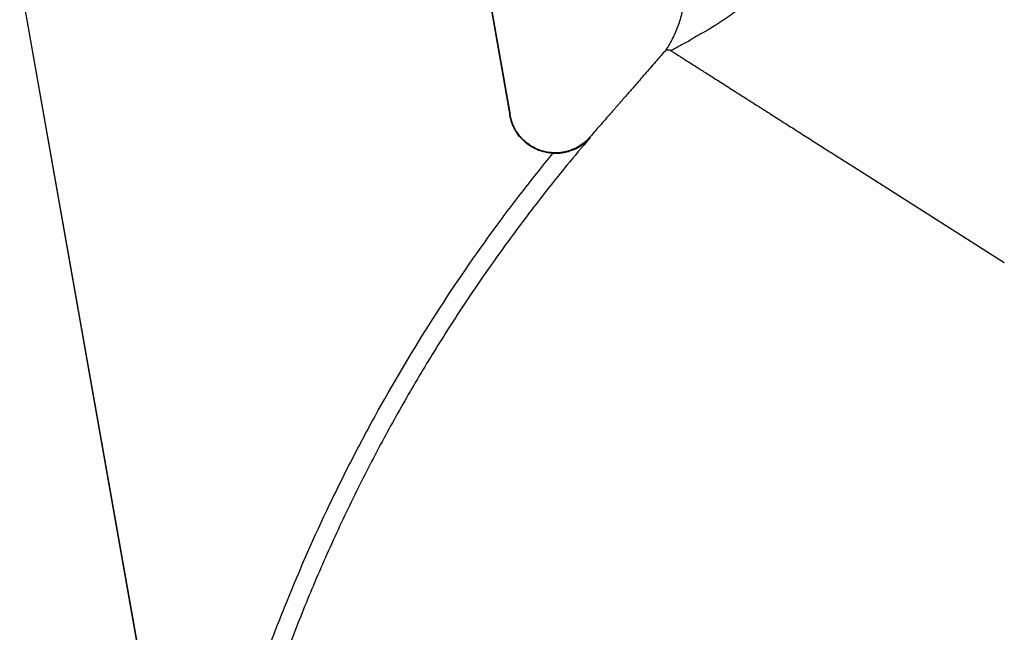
# Model space of a CAD drawing. Header units: millimetres. Extents: x 6202 to 13939, y 4827 to 14768.
# Tile 2 of 18: x 7453 to 10133, y 6496 to 8165. Entities that reach past the tile are written whole.
import ezdxf

# ---------------------------------------------------------------- set-up
doc = ezdxf.new("R2010")
doc.units = ezdxf.units.MM
doc.header["$LTSCALE"] = 5

msp = doc.modelspace()

# ---------------------------------------------------------------- linework, layer by layer
at = {"color": 7, "linetype": 'Continuous', "lineweight": 25}
for p, q in [((8697.9, 8409.1), (8786.9, 7904.5)), ((8698.9, 8408.8), (8787.6, 7905.7)), ((7892.1, 5786), (7452.8, 8277.4)), ((7894.5, 5777.1), (7453.6, 8277.5)), ((9713, 7770.4), (10132.6, 7503.4))]:
    msp.add_line(p, q, dxfattribs=at)
for points, knots in [([(9971.4, 8630.4), (9962.7, 8624.6), (9954.1, 8618.6), (9937, 8606.5), (9928.5, 8600.3), (9903.1, 8581.6), (9886.4, 8568.9), (9836.3, 8530.8), (9803.4, 8505), (9754.4, 8465.9), (9738.2, 8452.8), (9706, 8426.7), (9690, 8413.6), (9666.1, 8394.1), (9658.2, 8387.6), (9642.3, 8374.6), (9634.4, 8368.1), (9610.8, 8348.8), (9595.1, 8336.1), (9563.9, 8310.9), (9548.3, 8298.5), (9517.4, 8274.1), (9502.1, 8262.2), (9479.2, 8244.6), (9471.6, 8238.8), (9456.6, 8227.5), (9449.2, 8221.9), (9434.5, 8211), (9427.3, 8205.7), (9413, 8195.4), (9406, 8190.3), (9385.3, 8175.7), (9372, 8166.5), (9356.2, 8156.1), (9353.1, 8154.1), (9347, 8150.1), (9344, 8148.2), (9335.3, 8142.8), (9329.8, 8139.4), (9322.1, 8135), (9319.6, 8133.6), (9314.8, 8131), (9312.6, 8129.8), (9305.9, 8126.2), (9301.7, 8123.8), (9293.7, 8119.3), (9290, 8117.1), (9283, 8112.9), (9279.8, 8110.8), (9276.8, 8108.9)], [0, 0, 0, 0, 0.03125, 0.03125, 0.0625, 0.0625, 0.125, 0.125, 0.25, 0.25, 0.3125, 0.3125, 0.375, 0.375, 0.40625, 0.40625, 0.4375, 0.4375, 0.5, 0.5, 0.5625, 0.5625, 0.625, 0.625, 0.65625, 0.65625, 0.6875, 0.6875, 0.71875, 0.71875, 0.75, 0.75, 0.8125, 0.8125, 0.828125, 0.828125, 0.84375, 0.84375, 0.875, 0.875, 0.890625, 0.890625, 0.90625, 0.90625, 0.9375, 0.9375, 0.96875, 0.96875, 1, 1, 1, 1]), ([(8966.3, 8549.7), (8970.4, 8549.6), (8980.9, 8549.5), (8998, 8547.9), (9017.5, 8544.9), (9037, 8540.6), (9056.4, 8534.9), (9075.4, 8527.9), (9094, 8519.6), (9112, 8510), (9129.4, 8499.2), (9146, 8487.2), (9161.8, 8474.1), (9176.7, 8459.9), (9191.1, 8444.2), (9204.7, 8427), (9217.2, 8408.3), (9228.3, 8388.9), (9237.7, 8369.1), (9245.6, 8348.8), (9252, 8328.2), (9256.8, 8307.4), (9260.1, 8286.6), (9262, 8265.8), (9262.3, 8245.1), (9261.3, 8224.7), (9258.9, 8204.6), (9255.3, 8185), (9250.4, 8165.8), (9244.3, 8147.3), (9237.1, 8129.4), (9229, 8112.3), (9220.1, 8096.3), (9213.5, 8086.3), (9210.4, 8081.4)], [0, 0, 0, 0, 0.018775, 0.048959, 0.079607, 0.110577, 0.141777, 0.173147, 0.204644, 0.236239, 0.26791, 0.299641, 0.331421, 0.363241, 0.395092, 0.430279, 0.465123, 0.499553, 0.533596, 0.567272, 0.600597, 0.633581, 0.66623, 0.698547, 0.730532, 0.762182, 0.793487, 0.824439, 0.855021, 0.885215, 0.914997, 0.944336, 0.973195, 1, 1, 1, 1]), ([(9276.8, 8108.9), (9276.8, 8108.9), (9276.7, 8108.9), (9271.7, 8104.3), (9260.9, 8100.8), (9247.5, 8092.4), (9235.3, 8086.1), (9228.7, 8082.5), (9225.4, 8080.7)], [0, 0, 0, 0, 0.000001, 0.005094, 0.253404, 0.501713, 0.750858, 1, 1, 1, 1]), ([(9210.4, 8081.4), (9202.6, 8072.4), (9185.2, 8052.2), (9158.2, 8021.2), (9132.6, 7991.7), (9109.8, 7965.6), (9094.8, 7948.4), (9084.5, 7936.6), (9079.2, 7930.5), (9073.6, 7924.1), (9067.5, 7917.2), (9060.8, 7909.5), (9052.6, 7900.3), (9038.4, 7884.1), (9022.5, 7865.8), (9010, 7851.2), (9005.7, 7846.2)], [0, 0, 0, 0, 0.114859, 0.256538, 0.39569, 0.48984, 0.590468, 0.615039, 0.640838, 0.667942, 0.696782, 0.729083, 0.766724, 0.815308, 0.936385, 1, 1, 1, 1]), ([(9225.4, 8080.7), (9223.3, 8081.5), (9219.2, 8083.1), (9213.5, 8082), (9210.2, 8081.1), (9210.5, 8081.2), (9210.6, 8081.3)], [0, 0, 0, 0, 0.287443, 0.574962, 0.862409, 1, 1, 1, 1]), ([(9225.4, 8080.7), (9228.1, 8078.9), (9233.6, 8075.4), (9242.1, 8070.1), (9246.3, 8067.4)], [0, 0, 0, 0, 0.499834, 1, 1, 1, 1]), ([(9246.3, 8067.4), (9248, 8066.3), (9252.3, 8063.6), (9262.4, 8057.2), (9276.7, 8048), (9296.2, 8035.7), (9321.1, 8019.8), (9351.3, 8000.6), (9386.2, 7978.4), (9424.1, 7954.3), (9463.5, 7929.2), (9503.1, 7904), (9535.4, 7883.4), (9560.6, 7867.4), (9579.1, 7855.6), (9597.3, 7844), (9615.1, 7832.8), (9632.4, 7821.7), (9649.3, 7810.9), (9665.9, 7800.4), (9682, 7790.2), (9697.7, 7780.1), (9708, 7773.6), (9713, 7770.4)], [0.56081995, 0.56081995, 0.56081995, 0.56081995, 0.56533554, 0.56985113, 0.57436672, 0.57888231, 0.58339791, 0.5879135, 0.59242909, 0.59694468, 0.60146027, 0.60597586, 0.61049145, 0.61274925, 0.61500704, 0.61726484, 0.61952263, 0.62178043, 0.62403822, 0.62629602, 0.62855381, 0.63081161, 0.63306941, 0.63306941, 0.63306941, 0.63306941]), ([(8786.9, 7904.5), (8787, 7904.7), (8787.2, 7905.2), (8787.4, 7905.5), (8787.6, 7905.7)], [0, 0, 0, 0, 0.365389, 1, 1, 1, 1]), ([(9005.7, 7846.2), (9005.5, 7846), (8999.2, 7838.6), (8986.6, 7827.1), (8966.3, 7814.9), (8946.7, 7807.1), (8925.9, 7802.8), (8904.8, 7802), (8883.8, 7804.8), (8863.6, 7811), (8844.7, 7820.6), (8827.7, 7833.1), (8813.1, 7848.4), (8801.2, 7865.9), (8792.3, 7885.1), (8789.2, 7898.9), (8787.6, 7905.7)], [0, 0, 0, 0, 0.0026, 0.104111, 0.178788, 0.253464, 0.328122, 0.402779, 0.477425, 0.552072, 0.62672, 0.701369, 0.776027, 0.850685, 0.925342, 1, 1, 1, 1]), ([(8904.4, 7801.3), (8900.9, 7801.5), (8897.4, 7801.8), (8890.4, 7802.7), (8886.9, 7803.3), (8876.6, 7805.5), (8869.9, 7807.6), (8860.1, 7811.5), (8856.9, 7813), (8850.6, 7816.2), (8847.5, 7817.9), (8838.5, 7823.4), (8832.9, 7827.6), (8825, 7834.5), (8822.4, 7836.9), (8817.5, 7842), (8815.2, 7844.7), (8808.5, 7852.9), (8804.6, 7858.7), (8799.4, 7867.9), (8797.8, 7871), (8794.9, 7877.4), (8793.5, 7880.7), (8790, 7890.7), (8788.2, 7897.5), (8786.9, 7904.5)], [0, 0, 0, 0, 0.0625, 0.0625, 0.125, 0.125, 0.25, 0.25, 0.3125, 0.3125, 0.375, 0.375, 0.5, 0.5, 0.5625, 0.5625, 0.625, 0.625, 0.75, 0.75, 0.8125, 0.8125, 0.875, 0.875, 1, 1, 1, 1]), ([(9004.5, 7843.1), (8983.6, 7818.3), (8929.3, 7754), (8845.1, 7647.2), (8752.8, 7522.3), (8664.4, 7393.9), (8580, 7262.2), (8499.9, 7127.2), (8422.9, 6987.1), (8349.4, 6841.7), (8279.9, 6691), (8215.7, 6538), (8156.7, 6381.7), (8103.1, 6222.1), (8055.4, 6059.5), (8013.3, 5895.2), (7990.1, 5784.6), (7978.5, 5729.4)], [0, 0, 0, 0, 0.0409538, 0.1063348, 0.1717338, 0.237115, 0.3031575, 0.3692188, 0.4352616, 0.5050784, 0.5749395, 0.6447998, 0.7146153, 0.785934, 0.8573017, 0.9286744, 1, 1, 1, 1]), ([(8904.4, 7801.3), (8908.6, 7801.2), (8917.1, 7801.1), (8931.3, 7802.6), (8946.5, 7806), (8964.1, 7812.4), (8981.8, 7822.2), (8995.4, 7833.3), (9002.4, 7840.8), (9004.5, 7843.1), (9004.5, 7843.1)], [0, 0, 0, 0, 0.102641, 0.205428, 0.351625, 0.498058, 0.703921, 0.910002, 0.998737, 1, 1, 1, 1]), ([(9005.7, 7846.2), (9005.5, 7846), (9005.3, 7845.6), (9004.9, 7844.7), (9004.7, 7843.8), (9004.5, 7843.1)], [0, 0, 0, 0, 0.333411, 0.505551, 1, 1, 1, 1]), ([(7929.7, 5739.1), (7948.5, 5833.7), (7969.9, 5927.5), (8006.2, 6066.6), (8019, 6112.8), (8046.1, 6204.5), (8060.4, 6250.1), (8090.3, 6340.9), (8106, 6386), (8138.8, 6475.7), (8155.9, 6520.3), (8209.2, 6653.4), (8247.5, 6741.2), (8309.1, 6871.4), (8330.3, 6914.5), (8363.2, 6978.9), (8374.4, 7000.3), (8397, 7042.9), (8408.4, 7064.1), (8466.5, 7169.7), (8515.5, 7252.5), (8618.2, 7414.9), (8672, 7494.4), (8756.4, 7611.3), (8785.1, 7649.9), (8829.1, 7707.2), (8844, 7726.1), (8873.9, 7763.9), (8889.1, 7782.6), (8904.4, 7801.3)], [0, 0, 0, 0, 0.125, 0.125, 0.1875, 0.1875, 0.25, 0.25, 0.3125, 0.3125, 0.375, 0.375, 0.5, 0.5, 0.5625, 0.5625, 0.59375, 0.59375, 0.625, 0.625, 0.75, 0.75, 0.875, 0.875, 0.9375, 0.9375, 0.96875, 0.96875, 1, 1, 1, 1])]:
    msp.add_open_spline(points, degree=3, knots=knots, dxfattribs=at)

doc.saveas('drawing.dxf')
